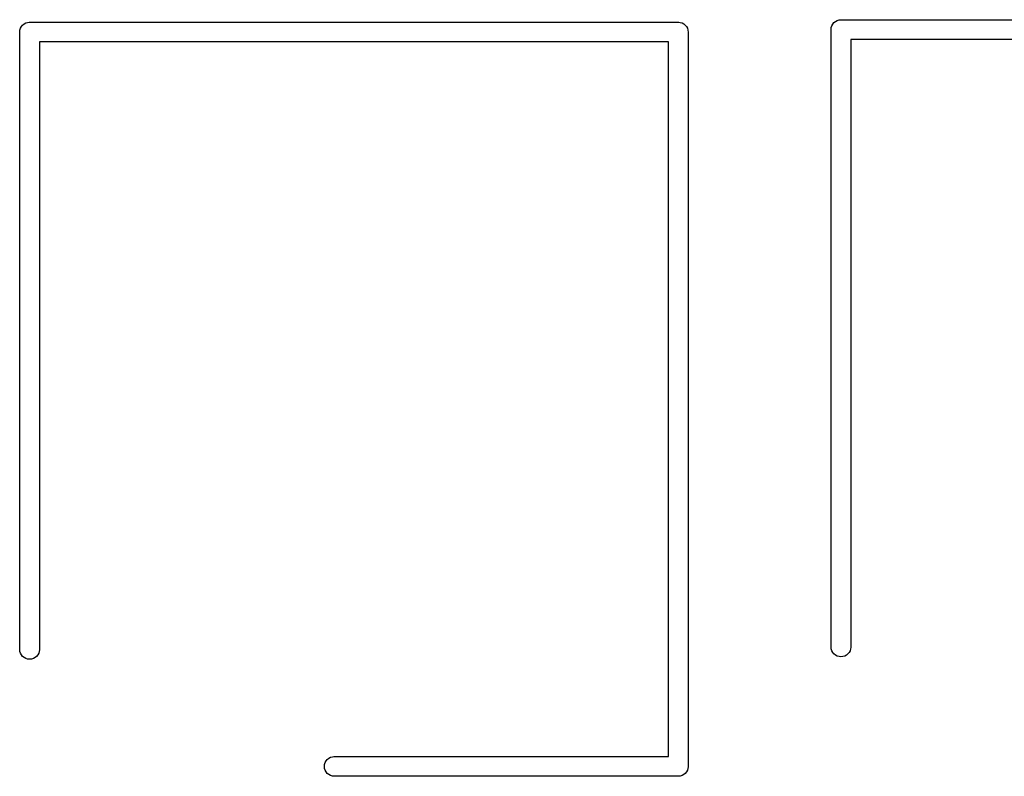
# Model space of a CAD drawing. Extents: x 0.02 to 3.89, y 0.07 to 3.88.
# Tile 163 of 172: x 2.96 to 3.36, y 3.55 to 3.86. Entities that reach past the tile are written whole.
import ezdxf

# ---------------------------------------------------------------- set-up
doc = ezdxf.new("R2010")
doc.units = 0
doc.header["$MEASUREMENT"] = 0
doc.layers.add('BLACK', color=7, linetype='CONTINUOUS')

msp = doc.modelspace()

# ---------------------------------------------------------------- linework, layer by layer
at = {"layer": 'BLACK', "linetype": 'CONTINUOUS'}
for p, q in [((3.29144, 3.85689), (3.29218, 3.85711)), ((3.29218, 3.85711), (3.29276, 3.85717)), ((3.29276, 3.85717), (3.29295, 3.85719)), ((3.29295, 3.85719), (3.29315, 3.85717)), ((3.29315, 3.85717), (3.5526, 3.85717)), ((2.96407, 3.85302), (2.9643, 3.85376)), ((2.9643, 3.85376), (2.96466, 3.85444)), ((2.96466, 3.85444), (2.96516, 3.85504)), ((2.96516, 3.85504), (2.96575, 3.85553)), ((2.96575, 3.85553), (2.96644, 3.8559)), ((2.96644, 3.8559), (2.96718, 3.85612)), ((2.96718, 3.85612), (2.96776, 3.85618)), ((2.96776, 3.85618), (2.96795, 3.8562)), ((2.96795, 3.8562), (2.96815, 3.85618)), ((2.96815, 3.85618), (3.2276, 3.85618)), ((3.2276, 3.85618), (3.2278, 3.8562)), ((3.2278, 3.8562), (3.22799, 3.85618)), ((3.22799, 3.85618), (3.22857, 3.85612)), ((3.22857, 3.85612), (3.22931, 3.8559)), ((3.22931, 3.8559), (3.22999, 3.85553)), ((3.22999, 3.85553), (3.23059, 3.85504)), ((3.23059, 3.85504), (3.23108, 3.85444)), ((3.23108, 3.85444), (3.23145, 3.85376)), ((3.23145, 3.85376), (3.23168, 3.85302)), ((3.289, 3.85323), (3.28907, 3.854)), ((3.28902, 3.85304), (3.289, 3.85323)), ((3.28907, 3.854), (3.2893, 3.85475)), ((3.2893, 3.85475), (3.28966, 3.85543)), ((3.28966, 3.85543), (3.29016, 3.85603)), ((3.29016, 3.85603), (3.29075, 3.85652)), ((3.29075, 3.85652), (3.29144, 3.85689)), ((2.964, 3.85224), (2.96407, 3.85302)), ((2.96402, 3.85205), (2.964, 3.85224)), ((2.96402, 3.60481), (2.96402, 3.85205)), ((3.23168, 3.85302), (3.23175, 3.85224)), ((3.23175, 3.85224), (3.23173, 3.85205)), ((3.23173, 3.85205), (3.23173, 3.55834)), ((3.28902, 3.6058), (3.28902, 3.85304)), ((3.54886, 3.8493), (3.29689, 3.8493)), ((3.29689, 3.8493), (3.29689, 3.6058)), ((3.22386, 3.84831), (2.97189, 3.84831)), ((2.97189, 3.84831), (2.97189, 3.60481)), ((3.22386, 3.56209), (3.22386, 3.84831)), ((2.96407, 3.60423), (2.96402, 3.60481)), ((2.97189, 3.60481), (2.97183, 3.60423)), ((3.28907, 3.60522), (3.28902, 3.6058)), ((3.2893, 3.60447), (3.28907, 3.60522)), ((3.29683, 3.60522), (3.29661, 3.60447)), ((3.29689, 3.6058), (3.29683, 3.60522)), ((2.9643, 3.60349), (2.96407, 3.60423)), ((2.96466, 3.6028), (2.9643, 3.60349)), ((2.96516, 3.6022), (2.96466, 3.6028)), ((2.96575, 3.60171), (2.96516, 3.6022)), ((2.96644, 3.60135), (2.96575, 3.60171)), ((2.96718, 3.60112), (2.96644, 3.60135)), ((2.96795, 3.60104), (2.96718, 3.60112)), ((2.96872, 3.60112), (2.96795, 3.60104)), ((2.96947, 3.60135), (2.96872, 3.60112)), ((2.97015, 3.60171), (2.96947, 3.60135)), ((2.97075, 3.6022), (2.97015, 3.60171)), ((2.97124, 3.6028), (2.97075, 3.6022)), ((2.97161, 3.60349), (2.97124, 3.6028)), ((2.97183, 3.60423), (2.97161, 3.60349)), ((3.28966, 3.60379), (3.2893, 3.60447)), ((3.29016, 3.60319), (3.28966, 3.60379)), ((3.29075, 3.6027), (3.29016, 3.60319)), ((3.29144, 3.60233), (3.29075, 3.6027)), ((3.29218, 3.60211), (3.29144, 3.60233)), ((3.29295, 3.60203), (3.29218, 3.60211)), ((3.29372, 3.60211), (3.29295, 3.60203)), ((3.29447, 3.60233), (3.29372, 3.60211)), ((3.29515, 3.6027), (3.29447, 3.60233)), ((3.29575, 3.60319), (3.29515, 3.6027)), ((3.29624, 3.60379), (3.29575, 3.60319)), ((3.29661, 3.60447), (3.29624, 3.60379)), ((3.0872, 3.56095), (3.0878, 3.56144)), ((3.0878, 3.56144), (3.08849, 3.5618)), ((3.08849, 3.5618), (3.08923, 3.56203)), ((3.08923, 3.56203), (3.08981, 3.56209)), ((3.08981, 3.56209), (3.22386, 3.56209)), ((3.08604, 3.55815), (3.08612, 3.55892)), ((3.08612, 3.55738), (3.08604, 3.55815)), ((3.08612, 3.55892), (3.08635, 3.55966)), ((3.08635, 3.55664), (3.08612, 3.55738)), ((3.08635, 3.55966), (3.08671, 3.56035)), ((3.08671, 3.56035), (3.0872, 3.56095)), ((3.23168, 3.55738), (3.23145, 3.55664)), ((3.23173, 3.55796), (3.23168, 3.55738)), ((3.23173, 3.55834), (3.23175, 3.55815)), ((3.23175, 3.55815), (3.23173, 3.55796)), ((3.08671, 3.55595), (3.08635, 3.55664)), ((3.0872, 3.55535), (3.08671, 3.55595)), ((3.0878, 3.55486), (3.0872, 3.55535)), ((3.08849, 3.55449), (3.0878, 3.55486)), ((3.08923, 3.55427), (3.08849, 3.55449)), ((3.08981, 3.55421), (3.08923, 3.55427)), ((3.2276, 3.55421), (3.08981, 3.55421)), ((3.2278, 3.55419), (3.2276, 3.55421)), ((3.22799, 3.55421), (3.2278, 3.55419)), ((3.22814, 3.55423), (3.22799, 3.55421)), ((3.22857, 3.55427), (3.22814, 3.55423)), ((3.22931, 3.55449), (3.22857, 3.55427)), ((3.22999, 3.55486), (3.22931, 3.55449)), ((3.23059, 3.55535), (3.22999, 3.55486)), ((3.23108, 3.55595), (3.23059, 3.55535)), ((3.23145, 3.55664), (3.23108, 3.55595))]:
    msp.add_line(p, q, dxfattribs=at)

doc.saveas('drawing.dxf')
